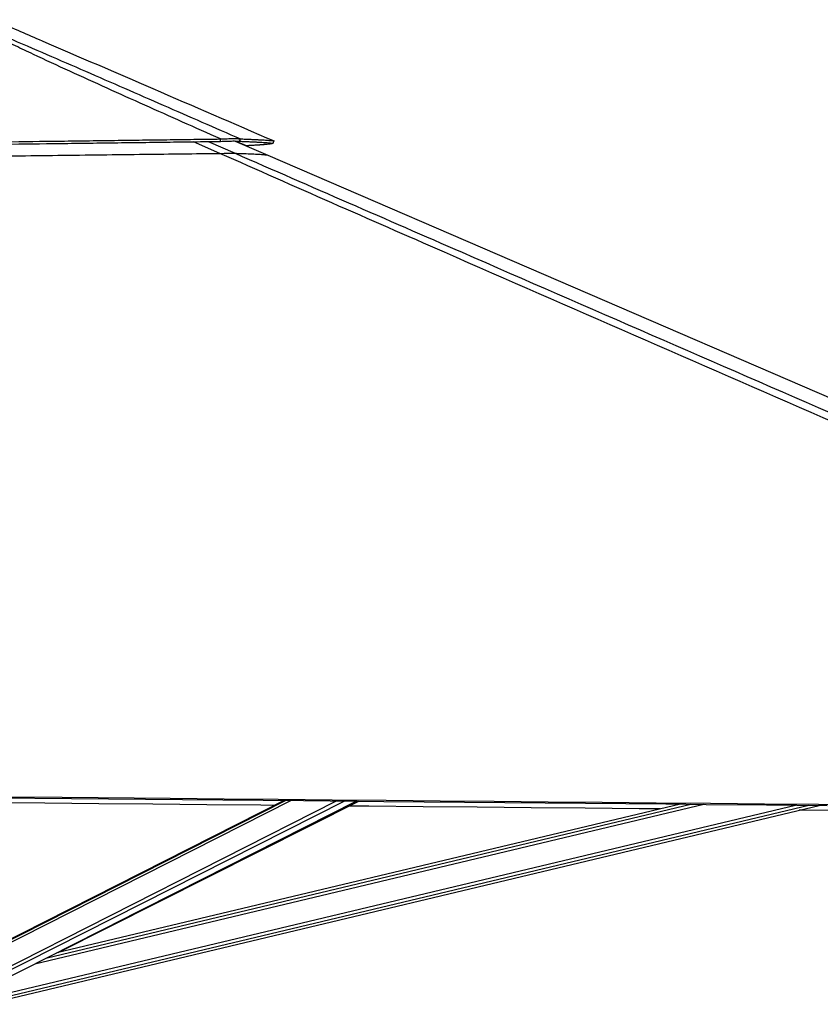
# Model space of a CAD drawing. Header units: millimetres. Extents: x 36407 to 443956, y 20230 to 409263.
# Tile 78 of 79: x 376639 to 407776, y 144222 to 182532. Entities that reach past the tile are written whole.
import ezdxf

# ---------------------------------------------------------------- set-up
doc = ezdxf.new("R2010")
doc.units = ezdxf.units.MM
doc.header["$LTSCALE"] = 50

msp = doc.modelspace()

# ---------------------------------------------------------------- linework, layer by layer
at = {"color": 8, "linetype": 'Continuous', "lineweight": 25}
for p, q in [((384416.51, 177330.49), (383397.32, 177783.64)), ((383970.05, 177790.96), (385014.96, 177334.09)), ((385456.87, 177626.37), (385036.45, 177811.06)), ((373692.08, 145312.4), (387185.81, 152149.67)), ((373708.17, 145428.28), (386976.99, 152151.58)), ((373896.89, 144503.96), (388954.15, 152133.46)), ((373971.71, 144388.07), (389252.28, 152130.73)), ((380912.35, 147658), (389777.12, 152125.92)), ((375246.76, 144436.66), (406815.94, 151970.33)), ((375275.34, 144316.84), (407327.11, 151965.67)), ((377232.44, 145793.4), (403252.35, 152002.79)), ((377704.24, 146032.45), (402741.9, 152007.44))]:
    msp.add_line(p, q, dxfattribs=at)
at = {"color": 7, "linetype": 'Continuous', "lineweight": 25}
for p, q in [((384442.73, 177797), (384447.97, 177890.31)), ((385022.81, 177811.46), (386292.94, 177262.5)), ((386930.01, 152152.01), (373788.54, 145493.24)), ((374330.76, 144323.12), (389730.87, 152126.35)), ((378141.24, 146236.58), (389825.38, 152125.48)), ((375297.97, 144221.56), (407733.48, 151961.97)), ((402338.92, 152011.12), (378076.69, 146221.18))]:
    msp.add_line(p, q, dxfattribs=at)
at = {"color": 7, "linetype": 'Continuous', "lineweight": 25, "flags": 128}
for points in [[(385192.61, 177800.71), (385210.38, 177847.36), (385228.15, 177894.03)], [(386491.46, 177721.43), (386511.32, 177767.31), (386531.17, 177813.21)], [(386292.94, 177262.5), (408868.12, 167505.31), (441816.28, 153264.83), (442079.94, 153150.87)], [(371455.86, 152340.2), (371981.17, 152335.35), (374082.37, 152315.99), (376183.57, 152296.65), (378284.78, 152277.31), (382487.2, 152238.69), (384588.41, 152219.4), (386689.61, 152200.13), (388790.82, 152180.86), (390892.02, 152161.62), (392993.23, 152142.39), (395094.44, 152123.18), (397195.65, 152103.97), (399296.85, 152084.79), (401398.06, 152065.62), (403499.27, 152046.46), (405600.48, 152027.32), (407701.69, 152008.19), (409802.9, 151989.08)], [(371455.93, 152294.29), (382974.76, 152188.31), (386107.81, 152159.55), (387674.34, 152145.19), (390807.38, 152116.49), (392373.9, 152102.14), (395506.95, 152073.49), (397073.48, 152059.18), (400206.52, 152030.57), (401773.05, 152016.28), (403339.58, 152001.99), (405689.36, 151980.58), (408039.15, 151959.19)], [(386553.29, 151961.13), (386020.92, 151966.02), (383919.7, 151985.31), (381818.48, 152004.62), (379717.27, 152023.95), (377616.05, 152043.29), (375514.83, 152062.65), (371831.01, 152096.63)], [(401554.32, 151823.88), (400729.45, 151831.41), (398628.23, 151850.59), (396527.01, 151869.79), (394425.8, 151889), (392324.57, 151908.23), (390223.36, 151927.48), (389446.64, 151934.6)], [(440242.5, 151473.37), (438551.42, 151488.6), (436450.2, 151507.54), (434348.98, 151526.5), (432247.76, 151545.46), (430146.54, 151564.43), (428045.32, 151583.41), (425944.09, 151602.4), (423842.88, 151621.41), (421741.65, 151640.43), (419640.43, 151659.46), (417539.21, 151678.51), (415437.99, 151697.57), (413336.77, 151716.64), (411235.55, 151735.73), (407033.11, 151773.96), (406948.83, 151774.72)]]:
    msp.add_lwpolyline(points, dxfattribs=at)
at = {"color": 7, "linetype": 'Continuous', "lineweight": 25}
for points, knots in [([(384447.97, 177890.31), (383465.29, 178327.95), (381991.25, 178984.43), (380038.73, 179864.49), (378591.82, 180523.26), (377403.48, 181072.49), (376471.96, 181510.84), (375771.3, 181846.18), (375069.78, 182188.62), (374619.22, 182417.21), (374393.84, 182531.56)], [0, 0, 0, 0, 0.28560276, 0.42841147, 0.57122047, 0.7115301, 0.78170407, 0.85187709, 0.92590556, 1, 1, 1, 1]), ([(374480.61, 182531.81), (374518.44, 182516.98), (374826.16, 182396.39), (375390.42, 182166.28), (376424.64, 181729.53), (377694.71, 181182.68), (379714.12, 180302.45), (382227.38, 179205.44), (384227.88, 178331.17), (385228.15, 177894.03)], [0, 0, 0, 0, 0.00970884, 0.07897139, 0.14824474, 0.28866145, 0.42908977, 0.71454217, 1, 1, 1, 1]), ([(375826.68, 182439.76), (376386.84, 182197.66), (378383.57, 181334.67), (381951.68, 179792.5), (384959.63, 178492.44), (386531.02, 177813.27)], [0, 0, 0, 0, 0.15698944, 0.55960285, 1, 1, 1, 1]), ([(371413.47, 177722.58), (372146.62, 177731.81), (373608.73, 177750.22), (375789.68, 177778.04), (377612.41, 177801.51), (379077.23, 177820.49), (380187.27, 177834.89), (381279.55, 177849.12), (382353.17, 177863.08), (383407.66, 177876.81), (384103.19, 177885.84), (384447.97, 177890.31)], [0, 0, 0, 0, 0.16777457, 0.33459512, 0.49992174, 0.58638581, 0.67168798, 0.75575478, 0.83852704, 0.91995645, 1, 1, 1, 1]), ([(371413.68, 177630.78), (372146.51, 177640.01), (373607.97, 177658.41), (375787.95, 177686.11), (377609.86, 177709.39), (379074.04, 177728.16), (380183.62, 177742.4), (381275.46, 177756.43), (382348.66, 177770.2), (383402.77, 177783.72), (384098.06, 177792.6), (384442.73, 177797)], [0, 0, 0, 0, 0.16777896, 0.33459855, 0.49992137, 0.58638518, 0.67168554, 0.75575138, 0.83852347, 0.91995349, 1, 1, 1, 1]), ([(384442.73, 177797), (384487.99, 177799.09), (384576.46, 177803.17), (384703.71, 177807.78), (384822.04, 177810.93), (384929.38, 177812.34), (385021.17, 177811.88), (385121.51, 177809.03), (385164.41, 177804.01), (385192.61, 177800.71)], [0, 0, 0, 0, 0.12607134, 0.24646111, 0.3742525, 0.49968585, 0.62532818, 0.75372089, 1, 1, 1, 1]), ([(384447.97, 177890.31), (384494.51, 177892.72), (384585.61, 177897.44), (384716.71, 177902.75), (384838.97, 177906.37), (384950.2, 177907.91), (385046.28, 177907.33), (385123.85, 177904.66), (385185.79, 177900.26), (385213.82, 177896.14), (385228.15, 177894.03)], [0, 0, 0, 0, 0.12559236, 0.24585936, 0.37381045, 0.49956418, 0.62551255, 0.75403041, 0.87426728, 1, 1, 1, 1]), ([(385192.61, 177800.71), (385254.14, 177798.53), (385378.84, 177794.11), (385552.35, 177787.24), (385682.83, 177781.56), (385775.61, 177777.2), (385835.51, 177774.26), (385893.54, 177771.28), (385949.59, 177768.26), (386003.56, 177765.19), (386111.11, 177758.76), (386253.23, 177748.79), (386400.8, 177735.24), (386461.14, 177726.04), (386491.46, 177721.43)], [0, 0, 0, 0, 0.08826604, 0.17889433, 0.27186167, 0.30901701, 0.3465237, 0.3843783, 0.42257824, 0.46111972, 0.49998414, 0.66457544, 0.83141024, 1, 1, 1, 1]), ([(385228.15, 177894.03), (385289.89, 177891.77), (385415.03, 177887.2), (385589.18, 177880.09), (385720.12, 177874.25), (385813.25, 177869.77), (385873.36, 177866.76), (385931.6, 177863.68), (385987.84, 177860.6), (386042.01, 177857.45), (386149.94, 177850.87), (386292.49, 177840.74), (386440.45, 177827.04), (386500.82, 177817.84), (386531.16, 177813.21)], [0, 0, 0, 0, 0.08826284, 0.17888932, 0.27185676, 0.30901174, 0.34651893, 0.38437425, 0.42257517, 0.46111723, 0.49997967, 0.66457491, 0.83141167, 1, 1, 1, 1]), ([(386491.35, 177721.47), (386484.43, 177717.79), (386470.38, 177710.31), (386414.63, 177698.86), (386328.94, 177687.02), (386246.87, 177678.71), (386194.41, 177674), (386184.13, 177673.1), (386173.33, 177672.16), (386161.91, 177671.19), (386149.9, 177670.18), (386137.25, 177669.15), (386115.63, 177667.39), (386083.25, 177664.87), (386042.47, 177661.81), (386001.91, 177658.9), (385962.54, 177656.17), (385919.56, 177653.29), (385872.74, 177650.25), (385816.15, 177646.69), (385751.97, 177642.81), (385682.7, 177638.76), (385618.16, 177635.11), (385559.12, 177631.85), (385506.12, 177628.98), (385472.44, 177627.19), (385456.87, 177626.37)], [0, 0, 0, 0, 0.11956216, 0.24293446, 0.36984782, 0.49995096, 0.50919052, 0.51873158, 0.52863244, 0.53889416, 0.54951477, 0.56049398, 0.5718299, 0.6048365, 0.6405126, 0.66761289, 0.69604626, 0.72579894, 0.7573937, 0.79028427, 0.83565741, 0.87679977, 0.91375988, 0.94658513, 0.97531826, 1, 1, 1, 1]), ([(371415.54, 177171.83), (371975.05, 177178.89), (373094.07, 177193.01), (374771.31, 177213.94), (376447.08, 177234.68), (378129.82, 177255.29), (379818.52, 177275.79), (381433.58, 177295.18), (382966.57, 177313.43), (383933.16, 177324.8), (384416.51, 177330.49)], [0, 0, 0, 0, 0.12839365, 0.25678685, 0.38531669, 0.51384577, 0.64447345, 0.77514231, 0.88755897, 1, 1, 1, 1]), ([(384416.51, 177330.49), (384456.88, 177330.96), (384537.58, 177331.89), (384653.24, 177333.07), (384759.28, 177333.99), (384847.01, 177334.57), (384913.35, 177334.79), (384977.82, 177334.77), (385000.23, 177334.36), (385014.96, 177334.09)], [0, 0, 0, 0, 0.13431853, 0.2684579, 0.40422584, 0.53988263, 0.6572098, 0.77464265, 1, 1, 1, 1]), ([(443106.4, 151687.79), (443083.44, 151697.79), (434895.68, 155264.95), (423152.61, 160380.87), (406525.1, 167634.11), (396602.22, 171970.48), (388781.52, 175401.81), (385871.51, 176687.6), (384416.51, 177330.49)], [0, 0, 0, 0, 0.001172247, 0.41800699, 0.599551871, 0.850506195, 0.925253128, 1, 1, 1, 1]), ([(385014.96, 177334.09), (385090.37, 177331.84), (385241.21, 177327.33), (385494.38, 177318.45), (385759.09, 177307.22), (386002.21, 177293.21), (386185.89, 177278.37), (386257.25, 177267.79), (386292.94, 177262.5)], [0, 0, 0, 0, 0.11069396, 0.22140734, 0.41577003, 0.61025563, 0.8050706, 1, 1, 1, 1])]:
    msp.add_open_spline(points, degree=3, knots=knots, dxfattribs=at)
at = {"color": 8, "linetype": 'Continuous', "lineweight": 25}
msp.add_open_spline([(385014.96, 177334.09), (386487.96, 176690.63), (389433.97, 175403.71), (397301.54, 171971.2), (413538.19, 164895.51), (429588.14, 157906.91), (440718.62, 153060.97), (442011.82, 152497.94)], degree=3, knots=[0, 0, 0, 0, 0.07724345, 0.15448709, 0.41360978, 0.93186987, 1, 1, 1, 1], dxfattribs=at)

doc.saveas('drawing.dxf')
